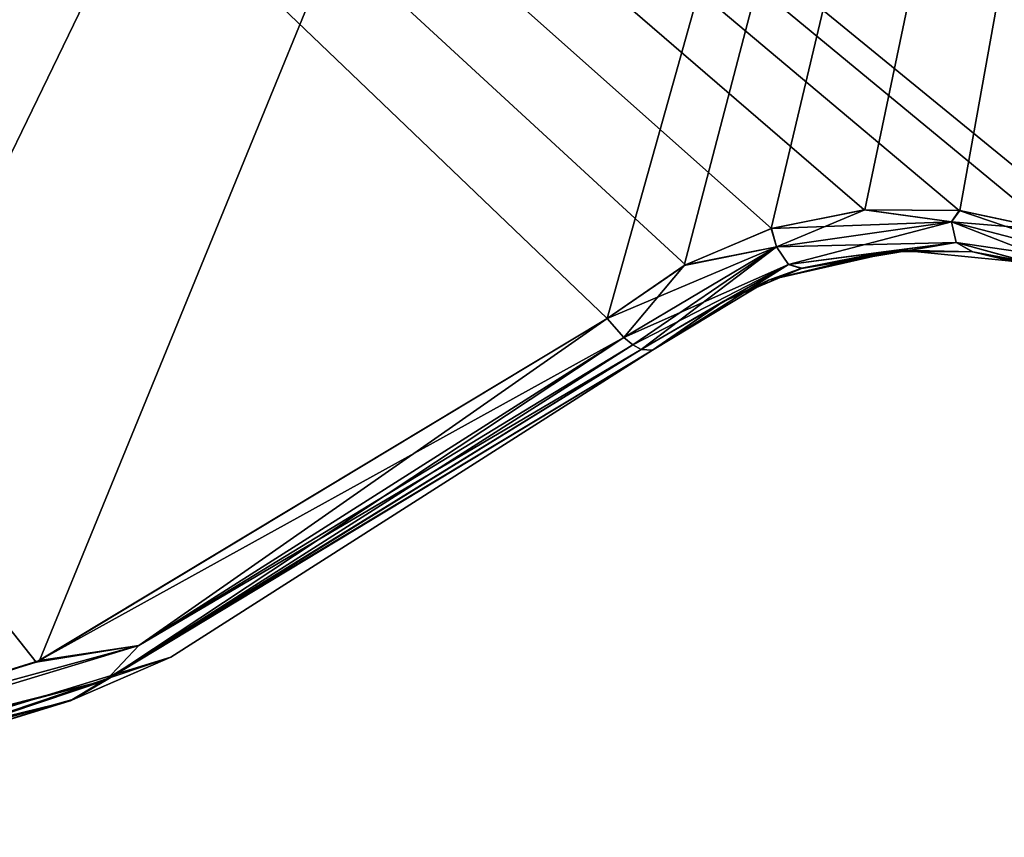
# Model space of a CAD drawing. Header units: millimetres. Extents: x -125 to 125, y -46 to 12.
# Tile 51 of 256: x -54.19 to -51.87, y -43.02 to -41.1. Entities that reach past the tile are written whole.
import ezdxf

# ---------------------------------------------------------------- set-up
doc = ezdxf.new("R2010")
doc.units = ezdxf.units.MM
doc.header["$LTSCALE"] = 26.699852
for name, color, linetype in [('141', 7, 'CONTINUOUS'), ('159', 7, 'CONTINUOUS'), ('182', 7, 'CONTINUOUS'), ('183', 7, 'CONTINUOUS'), ('268', 7, 'CONTINUOUS'), ('269', 7, 'CONTINUOUS'), ('302', 7, 'CONTINUOUS'), ('303', 7, 'CONTINUOUS')]:
    doc.layers.add(name, color=color, linetype=linetype)

msp = doc.modelspace()

# ---------------------------------------------------------------- linework, layer by layer
at = {"layer": '141', "linetype": 'CONTINUOUS'}
for points in [[(-52.6973, -41.8768, 102.9927), (-52.6973, -41.8768, 112.2307), (-54.0689, -42.7025, 111.5732), (-52.6973, -41.8768, 102.9927)], [(-53.8317, -42.6003, 102.9927), (-52.6973, -41.8768, 102.9927), (-54.0689, -42.7025, 111.5732), (-53.8317, -42.6003, 102.9927)], [(-52.6973, -41.8768, -112.2307), (-53.8317, -42.6003, -100.2851), (-54.0606, -42.6992, -111.5772), (-52.6973, -41.8768, -112.2307)], [(-52.6973, -41.8768, 67.1201), (-53.8317, -42.6003, 67.1201), (-52.6973, -41.8768, 65.1356), (-52.6973, -41.8768, 67.1201)], [(-52.6973, -41.8768, 65.1356), (-53.8317, -42.6003, 67.1201), (-52.6973, -41.8768, 55.1626), (-52.6973, -41.8768, 65.1356)], [(-52.6973, -41.8768, 55.1626), (-53.8317, -42.6003, 67.1201), (-53.8317, -42.6003, 55.1626), (-52.6973, -41.8768, 55.1626)], [(-52.6973, -41.8768, 55.1626), (-53.8317, -42.6003, 55.1626), (-52.6973, -41.8768, 53.1781), (-52.6973, -41.8768, 55.1626)], [(-52.6973, -41.8768, 79.0776), (-53.8317, -42.6003, 79.0776), (-52.6973, -41.8768, 77.0931), (-52.6973, -41.8768, 79.0776)], [(-52.6973, -41.8768, 77.0931), (-53.8317, -42.6003, 79.0776), (-52.6973, -41.8768, 67.1201), (-52.6973, -41.8768, 77.0931)], [(-52.6973, -41.8768, 67.1201), (-53.8317, -42.6003, 79.0776), (-53.8317, -42.6003, 67.1201), (-52.6973, -41.8768, 67.1201)], [(-52.6973, -41.8768, 31.2476), (-53.8317, -42.6003, 31.2476), (-52.6973, -41.8768, 29.263), (-52.6973, -41.8768, 31.2476)], [(-52.6973, -41.8768, 29.263), (-53.8317, -42.6003, 31.2476), (-52.6973, -41.8768, 19.2901), (-52.6973, -41.8768, 29.263)], [(-52.6973, -41.8768, 19.2901), (-53.8317, -42.6003, 31.2476), (-53.8317, -42.6003, 19.2901), (-52.6973, -41.8768, 19.2901)], [(-52.6973, -41.8768, 53.1781), (-53.8317, -42.6003, 55.1626), (-52.6973, -41.8768, 43.2051), (-52.6973, -41.8768, 53.1781)], [(-52.6973, -41.8768, 43.2051), (-53.8317, -42.6003, 55.1626), (-53.8317, -42.6003, 43.2051), (-52.6973, -41.8768, 43.2051)], [(-52.6973, -41.8768, 43.2051), (-53.8317, -42.6003, 43.2051), (-52.6973, -41.8768, 41.2205), (-52.6973, -41.8768, 43.2051)], [(-52.6973, -41.8768, 41.2205), (-53.8317, -42.6003, 43.2051), (-52.6973, -41.8768, 31.2476), (-52.6973, -41.8768, 41.2205)], [(-52.6973, -41.8768, 31.2476), (-53.8317, -42.6003, 43.2051), (-53.8317, -42.6003, 31.2476), (-52.6973, -41.8768, 31.2476)], [(-52.6973, -41.8768, -100.2851), (-53.8317, -42.6003, -88.3276), (-53.8317, -42.6003, -100.2851), (-52.6973, -41.8768, -100.2851)], [(-52.6973, -41.8768, -90.3121), (-53.8317, -42.6003, -88.3276), (-52.6973, -41.8768, -100.2851), (-52.6973, -41.8768, -90.3121)], [(-52.6973, -41.8768, -88.3276), (-53.8317, -42.6003, -88.3276), (-52.6973, -41.8768, -90.3121), (-52.6973, -41.8768, -88.3276)], [(-52.6973, -41.8768, 102.9927), (-53.8317, -42.6003, 102.9927), (-52.6973, -41.8768, 101.0081), (-52.6973, -41.8768, 102.9927)], [(-52.6973, -41.8768, -102.2696), (-53.8317, -42.6003, -100.2851), (-52.6973, -41.8768, -112.2307), (-52.6973, -41.8768, -102.2696)], [(-52.6973, -41.8768, -100.2851), (-53.8317, -42.6003, -100.2851), (-52.6973, -41.8768, -102.2696), (-52.6973, -41.8768, -100.2851)], [(-52.6973, -41.8768, 91.0352), (-53.8317, -42.6003, 91.0352), (-52.6973, -41.8768, 89.0506), (-52.6973, -41.8768, 91.0352)], [(-52.6973, -41.8768, 89.0506), (-53.8317, -42.6003, 91.0352), (-52.6973, -41.8768, 79.0776), (-52.6973, -41.8768, 89.0506)], [(-52.6973, -41.8768, 79.0776), (-53.8317, -42.6003, 91.0352), (-53.8317, -42.6003, 79.0776), (-52.6973, -41.8768, 79.0776)], [(-52.6973, -41.8768, 101.0081), (-53.8317, -42.6003, 102.9927), (-52.6973, -41.8768, 91.0352), (-52.6973, -41.8768, 101.0081)], [(-52.6973, -41.8768, 91.0352), (-53.8317, -42.6003, 102.9927), (-53.8317, -42.6003, 91.0352), (-52.6973, -41.8768, 91.0352)], [(-52.6973, -41.8768, -52.455), (-53.8317, -42.6003, -52.455), (-52.6973, -41.8768, -54.4396), (-52.6973, -41.8768, -52.455)], [(-52.6973, -41.8768, -54.4396), (-53.8317, -42.6003, -52.455), (-52.6973, -41.8768, -64.4126), (-52.6973, -41.8768, -54.4396)], [(-52.6973, -41.8768, -64.4126), (-53.8317, -42.6003, -52.455), (-53.8317, -42.6003, -64.4126), (-52.6973, -41.8768, -64.4126)], [(-52.6973, -41.8768, -40.4975), (-53.8317, -42.6003, -40.4975), (-52.6973, -41.8768, -42.4821), (-52.6973, -41.8768, -40.4975)], [(-52.6973, -41.8768, -42.4821), (-53.8317, -42.6003, -40.4975), (-52.6973, -41.8768, -52.455), (-52.6973, -41.8768, -42.4821)], [(-52.6973, -41.8768, -52.455), (-53.8317, -42.6003, -40.4975), (-53.8317, -42.6003, -52.455), (-52.6973, -41.8768, -52.455)], [(-52.6973, -41.8768, -76.3701), (-53.8317, -42.6003, -76.3701), (-52.6973, -41.8768, -78.3546), (-52.6973, -41.8768, -76.3701)], [(-52.6973, -41.8768, -78.3546), (-53.8317, -42.6003, -76.3701), (-52.6973, -41.8768, -88.3276), (-52.6973, -41.8768, -78.3546)], [(-52.6973, -41.8768, -88.3276), (-53.8317, -42.6003, -76.3701), (-53.8317, -42.6003, -88.3276), (-52.6973, -41.8768, -88.3276)], [(-52.6973, -41.8768, -64.4126), (-53.8317, -42.6003, -64.4126), (-52.6973, -41.8768, -66.3971), (-52.6973, -41.8768, -64.4126)], [(-52.6973, -41.8768, -66.3971), (-53.8317, -42.6003, -64.4126), (-52.6973, -41.8768, -76.3701), (-52.6973, -41.8768, -66.3971)], [(-52.6973, -41.8768, -76.3701), (-53.8317, -42.6003, -64.4126), (-53.8317, -42.6003, -76.3701), (-52.6973, -41.8768, -76.3701)], [(-52.6973, -41.8768, -40.4975), (-53.8317, -42.6003, -28.54), (-53.8317, -42.6003, -40.4975), (-52.6973, -41.8768, -40.4975)], [(-52.6973, -41.8768, 7.3325), (-53.8317, -42.6003, 7.3325), (-52.6973, -41.8768, 5.348), (-52.6973, -41.8768, 7.3325)], [(-52.6973, -41.8768, 5.348), (-53.8317, -42.6003, 7.3325), (-52.6973, -41.8768, -4.625), (-52.6973, -41.8768, 5.348)], [(-52.6973, -41.8768, -4.625), (-53.8317, -42.6003, 7.3325), (-53.8317, -42.6003, -4.625), (-52.6973, -41.8768, -4.625)], [(-52.6973, -41.8768, 19.2901), (-53.8317, -42.6003, 19.2901), (-52.6973, -41.8768, 17.3055), (-52.6973, -41.8768, 19.2901)], [(-52.6973, -41.8768, 17.3055), (-53.8317, -42.6003, 19.2901), (-52.6973, -41.8768, 7.3325), (-52.6973, -41.8768, 17.3055)], [(-52.6973, -41.8768, 7.3325), (-53.8317, -42.6003, 19.2901), (-53.8317, -42.6003, 7.3325), (-52.6973, -41.8768, 7.3325)], [(-52.6973, -41.8768, -18.567), (-53.8317, -42.6003, -16.5825), (-52.6973, -41.8768, -28.54), (-52.6973, -41.8768, -18.567)], [(-52.6973, -41.8768, -28.54), (-53.8317, -42.6003, -16.5825), (-53.8317, -42.6003, -28.54), (-52.6973, -41.8768, -28.54)], [(-52.6973, -41.8768, -28.54), (-53.8317, -42.6003, -28.54), (-52.6973, -41.8768, -30.5246), (-52.6973, -41.8768, -28.54)], [(-52.6973, -41.8768, -30.5246), (-53.8317, -42.6003, -28.54), (-52.6973, -41.8768, -40.4975), (-52.6973, -41.8768, -30.5246)], [(-52.6973, -41.8768, -16.5825), (-53.8317, -42.6003, -16.5825), (-52.6973, -41.8768, -18.567), (-52.6973, -41.8768, -16.5825)], [(-52.6973, -41.8768, -4.625), (-53.8317, -42.6003, -4.625), (-52.6973, -41.8768, -6.6095), (-52.6973, -41.8768, -4.625)], [(-52.6973, -41.8768, -6.6095), (-53.8317, -42.6003, -4.625), (-52.6973, -41.8768, -16.5825), (-52.6973, -41.8768, -6.6095)], [(-52.6973, -41.8768, -16.5825), (-53.8317, -42.6003, -4.625), (-53.8317, -42.6003, -16.5825), (-52.6973, -41.8768, -16.5825)], [(-53.8317, -42.6003, 67.1201), (-55.1179, -42.9951, 67.1201), (-53.8317, -42.6003, 55.1626), (-53.8317, -42.6003, 67.1201)], [(-53.8317, -42.6003, 55.1626), (-55.1179, -42.9951, 67.1201), (-55.1179, -42.9951, 55.1626), (-53.8317, -42.6003, 55.1626)], [(-53.8317, -42.6003, 55.1626), (-55.1179, -42.9951, 55.1626), (-53.8317, -42.6003, 43.2051), (-53.8317, -42.6003, 55.1626)], [(-53.8317, -42.6003, 79.0776), (-55.1179, -42.9951, 79.0776), (-53.8317, -42.6003, 67.1201), (-53.8317, -42.6003, 79.0776)], [(-53.8317, -42.6003, 67.1201), (-55.1179, -42.9951, 79.0776), (-55.1179, -42.9951, 67.1201), (-53.8317, -42.6003, 67.1201)], [(-53.8317, -42.6003, 31.2476), (-55.1179, -42.9951, 43.2051), (-55.1179, -42.9951, 31.2476), (-53.8317, -42.6003, 31.2476)], [(-53.8317, -42.6003, 31.2476), (-55.1179, -42.9951, 31.2476), (-53.8317, -42.6003, 19.2901), (-53.8317, -42.6003, 31.2476)], [(-53.8317, -42.6003, 19.2901), (-55.1179, -42.9951, 31.2476), (-55.1179, -42.9951, 19.2901), (-53.8317, -42.6003, 19.2901)], [(-53.8317, -42.6003, 43.2051), (-55.1179, -42.9951, 55.1626), (-55.1179, -42.9951, 43.2051), (-53.8317, -42.6003, 43.2051)], [(-53.8317, -42.6003, 43.2051), (-55.1179, -42.9951, 43.2051), (-53.8317, -42.6003, 31.2476), (-53.8317, -42.6003, 43.2051)], [(-53.8317, -42.6003, -100.2851), (-55.1179, -42.9951, -88.3276), (-55.1179, -42.9951, -100.2851), (-53.8317, -42.6003, -100.2851)], [(-53.8317, -42.6003, -88.3276), (-55.1179, -42.9951, -88.3276), (-53.8317, -42.6003, -100.2851), (-53.8317, -42.6003, -88.3276)], [(-55.1179, -42.9951, 102.9927), (-53.8317, -42.6003, 102.9927), (-54.8524, -42.944, 111.1929), (-55.1179, -42.9951, 102.9927)], [(-53.8317, -42.6003, 102.9927), (-55.1179, -42.9951, 102.9927), (-53.8317, -42.6003, 91.0352), (-53.8317, -42.6003, 102.9927)], [(-53.8317, -42.6003, -100.2851), (-55.1179, -42.9951, -100.2851), (-54.0606, -42.6992, -111.5772), (-53.8317, -42.6003, -100.2851)], [(-53.8317, -42.6003, 91.0352), (-55.1179, -42.9951, 91.0352), (-53.8317, -42.6003, 79.0776), (-53.8317, -42.6003, 91.0352)], [(-53.8317, -42.6003, 79.0776), (-55.1179, -42.9951, 91.0352), (-55.1179, -42.9951, 79.0776), (-53.8317, -42.6003, 79.0776)], [(-53.8317, -42.6003, 91.0352), (-55.1179, -42.9951, 102.9927), (-55.1179, -42.9951, 91.0352), (-53.8317, -42.6003, 91.0352)], [(-53.8317, -42.6003, -52.455), (-55.1179, -42.9951, -52.455), (-53.8317, -42.6003, -64.4126), (-53.8317, -42.6003, -52.455)], [(-53.8317, -42.6003, -64.4126), (-55.1179, -42.9951, -52.455), (-55.1179, -42.9951, -64.4126), (-53.8317, -42.6003, -64.4126)], [(-53.8317, -42.6003, -40.4975), (-55.1179, -42.9951, -28.54), (-55.1179, -42.9951, -40.4975), (-53.8317, -42.6003, -40.4975)], [(-53.8317, -42.6003, -40.4975), (-55.1179, -42.9951, -40.4975), (-53.8317, -42.6003, -52.455), (-53.8317, -42.6003, -40.4975)], [(-53.8317, -42.6003, -52.455), (-55.1179, -42.9951, -40.4975), (-55.1179, -42.9951, -52.455), (-53.8317, -42.6003, -52.455)], [(-53.8317, -42.6003, -76.3701), (-55.1179, -42.9951, -76.3701), (-53.8317, -42.6003, -88.3276), (-53.8317, -42.6003, -76.3701)], [(-53.8317, -42.6003, -88.3276), (-55.1179, -42.9951, -76.3701), (-55.1179, -42.9951, -88.3276), (-53.8317, -42.6003, -88.3276)], [(-53.8317, -42.6003, -64.4126), (-55.1179, -42.9951, -64.4126), (-53.8317, -42.6003, -76.3701), (-53.8317, -42.6003, -64.4126)], [(-53.8317, -42.6003, -76.3701), (-55.1179, -42.9951, -64.4126), (-55.1179, -42.9951, -76.3701), (-53.8317, -42.6003, -76.3701)], [(-53.8317, -42.6003, 7.3325), (-55.1179, -42.9951, 7.3325), (-53.8317, -42.6003, -4.625), (-53.8317, -42.6003, 7.3325)], [(-53.8317, -42.6003, -4.625), (-55.1179, -42.9951, 7.3325), (-55.1179, -42.9951, -4.625), (-53.8317, -42.6003, -4.625)], [(-53.8317, -42.6003, 19.2901), (-55.1179, -42.9951, 19.2901), (-53.8317, -42.6003, 7.3325), (-53.8317, -42.6003, 19.2901)], [(-53.8317, -42.6003, 7.3325), (-55.1179, -42.9951, 19.2901), (-55.1179, -42.9951, 7.3325), (-53.8317, -42.6003, 7.3325)], [(-53.8317, -42.6003, -16.5825), (-55.1179, -42.9951, -16.5825), (-53.8317, -42.6003, -28.54), (-53.8317, -42.6003, -16.5825)], [(-53.8317, -42.6003, -28.54), (-55.1179, -42.9951, -16.5825), (-55.1179, -42.9951, -28.54), (-53.8317, -42.6003, -28.54)], [(-53.8317, -42.6003, -28.54), (-55.1179, -42.9951, -28.54), (-53.8317, -42.6003, -40.4975), (-53.8317, -42.6003, -28.54)], [(-53.8317, -42.6003, -4.625), (-55.1179, -42.9951, -4.625), (-53.8317, -42.6003, -16.5825), (-53.8317, -42.6003, -4.625)], [(-53.8317, -42.6003, -16.5825), (-55.1179, -42.9951, -4.625), (-55.1179, -42.9951, -16.5825), (-53.8317, -42.6003, -16.5825)], [(-54.8524, -42.944, 111.1929), (-53.8317, -42.6003, 102.9927), (-54.0689, -42.7025, 111.5732), (-54.8524, -42.944, 111.1929)], [(-54.0606, -42.6992, -111.5772), (-55.1179, -42.9951, -100.2851), (-54.8363, -42.9405, -111.2008), (-54.0606, -42.6992, -111.5772)]]:
    msp.add_3dface(points, dxfattribs=at)
at = {"layer": '159', "linetype": 'CONTINUOUS'}
for points in [[(-52.1124, -41.6419, 17.3055), (-52.4238, -41.7121, 29.263), (-52.4238, -41.7121, 17.3055), (-52.1124, -41.6419, 17.3055)], [(-52.1124, -41.6419, 17.3055), (-52.4238, -41.7121, 17.3055), (-52.1124, -41.6419, 5.348), (-52.1124, -41.6419, 17.3055)], [(-52.1124, -41.6419, 5.348), (-52.4238, -41.7121, 17.3055), (-52.4238, -41.7121, 5.348), (-52.1124, -41.6419, 5.348)], [(-52.1124, -41.6419, 5.348), (-52.4238, -41.7121, 5.348), (-52.1124, -41.6419, -6.6095), (-52.1124, -41.6419, 5.348)], [(-52.1124, -41.6419, 41.2205), (-52.4238, -41.7121, 53.1781), (-52.4238, -41.7121, 41.2205), (-52.1124, -41.6419, 41.2205)], [(-52.1124, -41.6419, 53.1781), (-52.4238, -41.7121, 53.1781), (-52.1124, -41.6419, 41.2205), (-52.1124, -41.6419, 53.1781)], [(-52.1124, -41.6419, 53.1781), (-52.4238, -41.7121, 65.1356), (-52.4238, -41.7121, 53.1781), (-52.1124, -41.6419, 53.1781)], [(-52.1124, -41.6419, 65.1356), (-52.4238, -41.7121, 65.1356), (-52.1124, -41.6419, 53.1781), (-52.1124, -41.6419, 65.1356)], [(-52.1124, -41.6419, 29.263), (-52.4238, -41.7121, 29.263), (-52.1124, -41.6419, 17.3055), (-52.1124, -41.6419, 29.263)], [(-52.1124, -41.6419, 29.263), (-52.4238, -41.7121, 41.2205), (-52.4238, -41.7121, 29.263), (-52.1124, -41.6419, 29.263)], [(-52.1124, -41.6419, 41.2205), (-52.4238, -41.7121, 41.2205), (-52.1124, -41.6419, 29.263), (-52.1124, -41.6419, 41.2205)], [(-52.1124, -41.6419, -90.3121), (-52.4238, -41.7121, -78.3546), (-52.4238, -41.7121, -90.3121), (-52.1124, -41.6419, -90.3121)], [(-52.1124, -41.6419, -78.3546), (-52.4238, -41.7121, -78.3546), (-52.1124, -41.6419, -90.3121), (-52.1124, -41.6419, -78.3546)], [(-52.1124, -41.6419, -78.3546), (-52.4238, -41.7121, -66.3971), (-52.4238, -41.7121, -78.3546), (-52.1124, -41.6419, -78.3546)], [(-52.1124, -41.6419, -66.3971), (-52.4238, -41.7121, -66.3971), (-52.1124, -41.6419, -78.3546), (-52.1124, -41.6419, -66.3971)], [(-52.1124, -41.6419, -66.3971), (-52.4238, -41.7121, -54.4396), (-52.4238, -41.7121, -66.3971), (-52.1124, -41.6419, -66.3971)], [(-52.1124, -41.6419, -102.2696), (-52.4238, -41.7121, -102.2696), (-52.146, -41.6445, -112.5187), (-52.1124, -41.6419, -102.2696)], [(-52.1124, -41.6419, -102.2696), (-52.4238, -41.7121, -90.3121), (-52.4238, -41.7121, -102.2696), (-52.1124, -41.6419, -102.2696)], [(-52.1124, -41.6419, -90.3121), (-52.4238, -41.7121, -90.3121), (-52.1124, -41.6419, -102.2696), (-52.1124, -41.6419, -90.3121)], [(-52.1124, -41.6419, -54.4396), (-52.4238, -41.7121, -54.4396), (-52.1124, -41.6419, -66.3971), (-52.1124, -41.6419, -54.4396)], [(-52.1124, -41.6419, -30.5246), (-52.4238, -41.7121, -18.567), (-52.4238, -41.7121, -30.5246), (-52.1124, -41.6419, -30.5246)], [(-52.1124, -41.6419, -18.567), (-52.4238, -41.7121, -18.567), (-52.1124, -41.6419, -30.5246), (-52.1124, -41.6419, -18.567)], [(-52.1124, -41.6419, -18.567), (-52.4238, -41.7121, -6.6095), (-52.4238, -41.7121, -18.567), (-52.1124, -41.6419, -18.567)], [(-52.1124, -41.6419, -6.6095), (-52.4238, -41.7121, -6.6095), (-52.1124, -41.6419, -18.567), (-52.1124, -41.6419, -6.6095)], [(-52.1124, -41.6419, -6.6095), (-52.4238, -41.7121, 5.348), (-52.4238, -41.7121, -6.6095), (-52.1124, -41.6419, -6.6095)], [(-52.1124, -41.6419, -54.4396), (-52.4238, -41.7121, -42.4821), (-52.4238, -41.7121, -54.4396), (-52.1124, -41.6419, -54.4396)], [(-52.1124, -41.6419, -42.4821), (-52.4238, -41.7121, -42.4821), (-52.1124, -41.6419, -54.4396), (-52.1124, -41.6419, -42.4821)], [(-52.1124, -41.6419, -42.4821), (-52.4238, -41.7121, -30.5246), (-52.4238, -41.7121, -42.4821), (-52.1124, -41.6419, -42.4821)], [(-52.1124, -41.6419, -30.5246), (-52.4238, -41.7121, -30.5246), (-52.1124, -41.6419, -42.4821), (-52.1124, -41.6419, -30.5246)], [(-52.1124, -41.6419, 101.0081), (-52.4238, -41.7121, 101.0081), (-52.1124, -41.6419, 89.0506), (-52.1124, -41.6419, 101.0081)], [(-52.4238, -41.7121, 101.0081), (-52.1124, -41.6419, 101.0081), (-52.3455, -41.6843, 112.4159), (-52.4238, -41.7121, 101.0081)], [(-52.1124, -41.6419, 89.0506), (-52.4238, -41.7121, 101.0081), (-52.4238, -41.7121, 89.0506), (-52.1124, -41.6419, 89.0506)], [(-52.1124, -41.6419, 65.1356), (-52.4238, -41.7121, 77.0931), (-52.4238, -41.7121, 65.1356), (-52.1124, -41.6419, 65.1356)], [(-52.1124, -41.6419, 77.0931), (-52.4238, -41.7121, 77.0931), (-52.1124, -41.6419, 65.1356), (-52.1124, -41.6419, 77.0931)], [(-52.1124, -41.6419, 77.0931), (-52.4238, -41.7121, 89.0506), (-52.4238, -41.7121, 77.0931), (-52.1124, -41.6419, 77.0931)], [(-52.1124, -41.6419, 89.0506), (-52.4238, -41.7121, 89.0506), (-52.1124, -41.6419, 77.0931), (-52.1124, -41.6419, 89.0506)], [(-52.146, -41.6445, -112.5187), (-52.4238, -41.7121, -102.2696), (-52.346, -41.6845, -112.4156), (-52.146, -41.6445, -112.5187)], [(-52.3455, -41.6843, 112.4159), (-52.1124, -41.6419, 101.0081), (-52.1469, -41.6446, 112.5182), (-52.3455, -41.6843, 112.4159)], [(-52.1469, -41.6446, 112.5182), (-52.1124, -41.6419, 101.0081), (-51.9435, -41.6458, 112.6216), (-52.1469, -41.6446, 112.5182)], [(-51.9424, -41.6459, -112.6222), (-52.1124, -41.6419, -102.2696), (-52.146, -41.6445, -112.5187), (-51.9424, -41.6459, -112.6222)], [(-51.7948, -41.6734, 17.3055), (-52.1124, -41.6419, 17.3055), (-51.7948, -41.6734, 5.348), (-51.7948, -41.6734, 17.3055)], [(-51.7948, -41.6734, 5.348), (-52.1124, -41.6419, 17.3055), (-52.1124, -41.6419, 5.348), (-51.7948, -41.6734, 5.348)], [(-51.7948, -41.6734, 5.348), (-52.1124, -41.6419, 5.348), (-51.7948, -41.6734, -6.6095), (-51.7948, -41.6734, 5.348)], [(-51.7948, -41.6734, -6.6095), (-52.1124, -41.6419, 5.348), (-52.1124, -41.6419, -6.6095), (-51.7948, -41.6734, -6.6095)], [(-51.7948, -41.6734, 41.2205), (-52.1124, -41.6419, 53.1781), (-52.1124, -41.6419, 41.2205), (-51.7948, -41.6734, 41.2205)], [(-51.7948, -41.6734, 53.1781), (-52.1124, -41.6419, 53.1781), (-51.7948, -41.6734, 41.2205), (-51.7948, -41.6734, 53.1781)], [(-51.7948, -41.6734, 53.1781), (-52.1124, -41.6419, 65.1356), (-52.1124, -41.6419, 53.1781), (-51.7948, -41.6734, 53.1781)], [(-51.7948, -41.6734, 65.1356), (-52.1124, -41.6419, 65.1356), (-51.7948, -41.6734, 53.1781), (-51.7948, -41.6734, 65.1356)], [(-51.7948, -41.6734, 41.2205), (-52.1124, -41.6419, 41.2205), (-51.7948, -41.6734, 29.263), (-51.7948, -41.6734, 41.2205)], [(-51.7948, -41.6734, 17.3055), (-52.1124, -41.6419, 29.263), (-52.1124, -41.6419, 17.3055), (-51.7948, -41.6734, 17.3055)], [(-51.7948, -41.6734, 29.263), (-52.1124, -41.6419, 29.263), (-51.7948, -41.6734, 17.3055), (-51.7948, -41.6734, 29.263)], [(-51.7948, -41.6734, 29.263), (-52.1124, -41.6419, 41.2205), (-52.1124, -41.6419, 29.263), (-51.7948, -41.6734, 29.263)], [(-51.7948, -41.6734, -90.3121), (-52.1124, -41.6419, -78.3546), (-52.1124, -41.6419, -90.3121), (-51.7948, -41.6734, -90.3121)], [(-51.7948, -41.6734, -78.3546), (-52.1124, -41.6419, -78.3546), (-51.7948, -41.6734, -90.3121), (-51.7948, -41.6734, -78.3546)], [(-51.7948, -41.6734, -78.3546), (-52.1124, -41.6419, -66.3971), (-52.1124, -41.6419, -78.3546), (-51.7948, -41.6734, -78.3546)], [(-51.7948, -41.6734, -66.3971), (-52.1124, -41.6419, -66.3971), (-51.7948, -41.6734, -78.3546), (-51.7948, -41.6734, -66.3971)], [(-51.7948, -41.6734, -66.3971), (-52.1124, -41.6419, -54.4396), (-52.1124, -41.6419, -66.3971), (-51.7948, -41.6734, -66.3971)], [(-51.7948, -41.6734, -102.2696), (-52.1124, -41.6419, -102.2696), (-51.9424, -41.6459, -112.6222), (-51.7948, -41.6734, -102.2696)], [(-51.7948, -41.6734, -102.2696), (-52.1124, -41.6419, -90.3121), (-52.1124, -41.6419, -102.2696), (-51.7948, -41.6734, -102.2696)], [(-51.7948, -41.6734, -90.3121), (-52.1124, -41.6419, -90.3121), (-51.7948, -41.6734, -102.2696), (-51.7948, -41.6734, -90.3121)], [(-51.7948, -41.6734, -30.5246), (-52.1124, -41.6419, -18.567), (-52.1124, -41.6419, -30.5246), (-51.7948, -41.6734, -30.5246)], [(-51.7948, -41.6734, -18.567), (-52.1124, -41.6419, -18.567), (-51.7948, -41.6734, -30.5246), (-51.7948, -41.6734, -18.567)], [(-51.7948, -41.6734, -18.567), (-52.1124, -41.6419, -6.6095), (-52.1124, -41.6419, -18.567), (-51.7948, -41.6734, -18.567)], [(-51.7948, -41.6734, -6.6095), (-52.1124, -41.6419, -6.6095), (-51.7948, -41.6734, -18.567), (-51.7948, -41.6734, -6.6095)], [(-51.7948, -41.6734, -54.4396), (-52.1124, -41.6419, -54.4396), (-51.7948, -41.6734, -66.3971), (-51.7948, -41.6734, -54.4396)], [(-51.7948, -41.6734, -54.4396), (-52.1124, -41.6419, -42.4821), (-52.1124, -41.6419, -54.4396), (-51.7948, -41.6734, -54.4396)], [(-51.7948, -41.6734, -42.4821), (-52.1124, -41.6419, -42.4821), (-51.7948, -41.6734, -54.4396), (-51.7948, -41.6734, -42.4821)], [(-51.7948, -41.6734, -42.4821), (-52.1124, -41.6419, -30.5246), (-52.1124, -41.6419, -42.4821), (-51.7948, -41.6734, -42.4821)], [(-51.7948, -41.6734, -30.5246), (-52.1124, -41.6419, -30.5246), (-51.7948, -41.6734, -42.4821), (-51.7948, -41.6734, -30.5246)], [(-51.7948, -41.6734, 89.0506), (-52.1124, -41.6419, 101.0081), (-52.1124, -41.6419, 89.0506), (-51.7948, -41.6734, 89.0506)], [(-51.7948, -41.6734, 101.0081), (-52.1124, -41.6419, 101.0081), (-51.7948, -41.6734, 89.0506), (-51.7948, -41.6734, 101.0081)], [(-52.1124, -41.6419, 101.0081), (-51.7948, -41.6734, 101.0081), (-51.9435, -41.6458, 112.6216), (-52.1124, -41.6419, 101.0081)], [(-51.7948, -41.6734, 65.1356), (-52.1124, -41.6419, 77.0931), (-52.1124, -41.6419, 65.1356), (-51.7948, -41.6734, 65.1356)], [(-51.7948, -41.6734, 77.0931), (-52.1124, -41.6419, 77.0931), (-51.7948, -41.6734, 65.1356), (-51.7948, -41.6734, 77.0931)], [(-51.7948, -41.6734, 77.0931), (-52.1124, -41.6419, 89.0506), (-52.1124, -41.6419, 77.0931), (-51.7948, -41.6734, 77.0931)], [(-51.7948, -41.6734, 89.0506), (-52.1124, -41.6419, 89.0506), (-51.7948, -41.6734, 77.0931), (-51.7948, -41.6734, 89.0506)], [(-51.9435, -41.6458, 112.6216), (-51.7948, -41.6734, 101.0081), (-51.7454, -41.6878, 112.721), (-51.9435, -41.6458, 112.6216)], [(-51.7453, -41.6878, -112.721), (-51.7948, -41.6734, -102.2696), (-51.9424, -41.6459, -112.6222), (-51.7453, -41.6878, -112.721)], [(-52.346, -41.6845, -112.4156), (-52.4238, -41.7121, -102.2696), (-52.5324, -41.7634, -112.3182), (-52.346, -41.6845, -112.4156)], [(-52.5297, -41.762, 112.3196), (-52.4238, -41.7121, 101.0081), (-52.3455, -41.6843, 112.4159), (-52.5297, -41.762, 112.3196)], [(-52.6973, -41.8768, 31.2476), (-52.6973, -41.8768, 29.263), (-52.4238, -41.7121, 29.263), (-52.6973, -41.8768, 31.2476)], [(-52.4238, -41.7121, 41.2205), (-52.6973, -41.8768, 41.2205), (-52.4238, -41.7121, 29.263), (-52.4238, -41.7121, 41.2205)], [(-52.6973, -41.8768, 41.2205), (-52.6973, -41.8768, 31.2476), (-52.4238, -41.7121, 29.263), (-52.6973, -41.8768, 41.2205)], [(-52.6973, -41.8768, 91.0352), (-52.6973, -41.8768, 89.0506), (-52.4238, -41.7121, 89.0506), (-52.6973, -41.8768, 91.0352)], [(-52.4238, -41.7121, 101.0081), (-52.6973, -41.8768, 101.0081), (-52.4238, -41.7121, 89.0506), (-52.4238, -41.7121, 101.0081)], [(-52.6973, -41.8768, 101.0081), (-52.6973, -41.8768, 91.0352), (-52.4238, -41.7121, 89.0506), (-52.6973, -41.8768, 101.0081)], [(-52.6973, -41.8768, 102.9927), (-52.6973, -41.8768, 101.0081), (-52.4238, -41.7121, 101.0081), (-52.6973, -41.8768, 102.9927)], [(-52.6973, -41.8768, 112.2307), (-52.4238, -41.7121, 101.0081), (-52.5297, -41.762, 112.3196), (-52.6973, -41.8768, 112.2307)], [(-52.6973, -41.8768, 112.2307), (-52.6973, -41.8768, 102.9927), (-52.4238, -41.7121, 101.0081), (-52.6973, -41.8768, 112.2307)], [(-52.6973, -41.8768, 89.0506), (-52.6973, -41.8768, 79.0776), (-52.4238, -41.7121, 77.0931), (-52.6973, -41.8768, 89.0506)], [(-52.6973, -41.8768, 43.2051), (-52.6973, -41.8768, 41.2205), (-52.4238, -41.7121, 41.2205), (-52.6973, -41.8768, 43.2051)], [(-52.4238, -41.7121, 53.1781), (-52.6973, -41.8768, 53.1781), (-52.4238, -41.7121, 41.2205), (-52.4238, -41.7121, 53.1781)], [(-52.6973, -41.8768, 53.1781), (-52.6973, -41.8768, 43.2051), (-52.4238, -41.7121, 41.2205), (-52.6973, -41.8768, 53.1781)], [(-52.6973, -41.8768, 55.1626), (-52.6973, -41.8768, 53.1781), (-52.4238, -41.7121, 53.1781), (-52.6973, -41.8768, 55.1626)], [(-52.4238, -41.7121, 65.1356), (-52.6973, -41.8768, 65.1356), (-52.4238, -41.7121, 53.1781), (-52.4238, -41.7121, 65.1356)], [(-52.6973, -41.8768, 65.1356), (-52.6973, -41.8768, 55.1626), (-52.4238, -41.7121, 53.1781), (-52.6973, -41.8768, 65.1356)], [(-52.6973, -41.8768, 67.1201), (-52.6973, -41.8768, 65.1356), (-52.4238, -41.7121, 65.1356), (-52.6973, -41.8768, 67.1201)], [(-52.4238, -41.7121, 77.0931), (-52.6973, -41.8768, 77.0931), (-52.4238, -41.7121, 65.1356), (-52.4238, -41.7121, 77.0931)], [(-52.6973, -41.8768, 77.0931), (-52.6973, -41.8768, 67.1201), (-52.4238, -41.7121, 65.1356), (-52.6973, -41.8768, 77.0931)], [(-52.6973, -41.8768, 79.0776), (-52.6973, -41.8768, 77.0931), (-52.4238, -41.7121, 77.0931), (-52.6973, -41.8768, 79.0776)], [(-52.4238, -41.7121, 89.0506), (-52.6973, -41.8768, 89.0506), (-52.4238, -41.7121, 77.0931), (-52.4238, -41.7121, 89.0506)], [(-52.4238, -41.7121, 5.348), (-52.6973, -41.8768, 5.348), (-52.4238, -41.7121, -6.6095), (-52.4238, -41.7121, 5.348)], [(-52.6973, -41.8768, -78.3546), (-52.6973, -41.8768, -88.3276), (-52.4238, -41.7121, -90.3121), (-52.6973, -41.8768, -78.3546)], [(-52.4238, -41.7121, -78.3546), (-52.6973, -41.8768, -78.3546), (-52.4238, -41.7121, -90.3121), (-52.4238, -41.7121, -78.3546)], [(-52.6973, -41.8768, -88.3276), (-52.6973, -41.8768, -90.3121), (-52.4238, -41.7121, -90.3121), (-52.6973, -41.8768, -88.3276)], [(-52.6973, -41.8768, -28.54), (-52.6973, -41.8768, -30.5246), (-52.4238, -41.7121, -30.5246), (-52.6973, -41.8768, -28.54)], [(-52.4238, -41.7121, -18.567), (-52.6973, -41.8768, -18.567), (-52.4238, -41.7121, -30.5246), (-52.4238, -41.7121, -18.567)], [(-52.6973, -41.8768, -18.567), (-52.6973, -41.8768, -28.54), (-52.4238, -41.7121, -30.5246), (-52.6973, -41.8768, -18.567)], [(-52.6973, -41.8768, -90.3121), (-52.6973, -41.8768, -100.2851), (-52.4238, -41.7121, -102.2696), (-52.6973, -41.8768, -90.3121)], [(-52.4238, -41.7121, -90.3121), (-52.6973, -41.8768, -90.3121), (-52.4238, -41.7121, -102.2696), (-52.4238, -41.7121, -90.3121)], [(-52.6973, -41.8768, -100.2851), (-52.6973, -41.8768, -102.2696), (-52.4238, -41.7121, -102.2696), (-52.6973, -41.8768, -100.2851)], [(-52.6973, -41.8768, -4.625), (-52.6973, -41.8768, -6.6095), (-52.4238, -41.7121, -6.6095), (-52.6973, -41.8768, -4.625)], [(-52.6973, -41.8768, -16.5825), (-52.6973, -41.8768, -18.567), (-52.4238, -41.7121, -18.567), (-52.6973, -41.8768, -16.5825)], [(-52.4238, -41.7121, -102.2696), (-52.6973, -41.8768, -102.2696), (-52.5324, -41.7634, -112.3182), (-52.4238, -41.7121, -102.2696)], [(-52.4238, -41.7121, -6.6095), (-52.6973, -41.8768, -6.6095), (-52.4238, -41.7121, -18.567), (-52.4238, -41.7121, -6.6095)], [(-52.6973, -41.8768, -76.3701), (-52.6973, -41.8768, -78.3546), (-52.4238, -41.7121, -78.3546), (-52.6973, -41.8768, -76.3701)], [(-52.6973, -41.8768, 7.3325), (-52.6973, -41.8768, 5.348), (-52.4238, -41.7121, 5.348), (-52.6973, -41.8768, 7.3325)], [(-52.4238, -41.7121, 17.3055), (-52.6973, -41.8768, 17.3055), (-52.4238, -41.7121, 5.348), (-52.4238, -41.7121, 17.3055)], [(-52.6973, -41.8768, -42.4821), (-52.6973, -41.8768, -52.455), (-52.4238, -41.7121, -54.4396), (-52.6973, -41.8768, -42.4821)], [(-52.4238, -41.7121, -42.4821), (-52.6973, -41.8768, -42.4821), (-52.4238, -41.7121, -54.4396), (-52.4238, -41.7121, -42.4821)], [(-52.6973, -41.8768, -52.455), (-52.6973, -41.8768, -54.4396), (-52.4238, -41.7121, -54.4396), (-52.6973, -41.8768, -52.455)], [(-52.6973, -41.8768, -40.4975), (-52.6973, -41.8768, -42.4821), (-52.4238, -41.7121, -42.4821), (-52.6973, -41.8768, -40.4975)], [(-52.4238, -41.7121, -30.5246), (-52.6973, -41.8768, -30.5246), (-52.4238, -41.7121, -42.4821), (-52.4238, -41.7121, -30.5246)], [(-52.6973, -41.8768, 17.3055), (-52.6973, -41.8768, 7.3325), (-52.4238, -41.7121, 5.348), (-52.6973, -41.8768, 17.3055)], [(-52.6973, -41.8768, -30.5246), (-52.6973, -41.8768, -40.4975), (-52.4238, -41.7121, -42.4821), (-52.6973, -41.8768, -30.5246)], [(-52.6973, -41.8768, -54.4396), (-52.6973, -41.8768, -64.4126), (-52.4238, -41.7121, -66.3971), (-52.6973, -41.8768, -54.4396)], [(-52.4238, -41.7121, -54.4396), (-52.6973, -41.8768, -54.4396), (-52.4238, -41.7121, -66.3971), (-52.4238, -41.7121, -54.4396)], [(-52.6973, -41.8768, -64.4126), (-52.6973, -41.8768, -66.3971), (-52.4238, -41.7121, -66.3971), (-52.6973, -41.8768, -64.4126)], [(-52.6973, -41.8768, -66.3971), (-52.6973, -41.8768, -76.3701), (-52.4238, -41.7121, -78.3546), (-52.6973, -41.8768, -66.3971)], [(-52.4238, -41.7121, -66.3971), (-52.6973, -41.8768, -66.3971), (-52.4238, -41.7121, -78.3546), (-52.4238, -41.7121, -66.3971)], [(-52.6973, -41.8768, 5.348), (-52.6973, -41.8768, -4.625), (-52.4238, -41.7121, -6.6095), (-52.6973, -41.8768, 5.348)], [(-52.6973, -41.8768, 19.2901), (-52.6973, -41.8768, 17.3055), (-52.4238, -41.7121, 17.3055), (-52.6973, -41.8768, 19.2901)], [(-52.4238, -41.7121, 29.263), (-52.6973, -41.8768, 29.263), (-52.4238, -41.7121, 17.3055), (-52.4238, -41.7121, 29.263)], [(-52.6973, -41.8768, 29.263), (-52.6973, -41.8768, 19.2901), (-52.4238, -41.7121, 17.3055), (-52.6973, -41.8768, 29.263)], [(-52.6973, -41.8768, -6.6095), (-52.6973, -41.8768, -16.5825), (-52.4238, -41.7121, -18.567), (-52.6973, -41.8768, -6.6095)], [(-52.6973, -41.8768, -102.2696), (-52.6973, -41.8768, -112.2307), (-52.5324, -41.7634, -112.3182), (-52.6973, -41.8768, -102.2696)]]:
    msp.add_3dface(points, dxfattribs=at)
at = {"layer": '182', "color": 7, "linetype": 'CONTINUOUS'}
for points in [[(-59.8657, -41.0439, -108.737), (-50.6152, -33.9986, -113.4737), (-58.753, -42.0999, -109.3213), (-59.8657, -41.0439, -108.737)], [(-58.753, -42.0999, -109.3213), (-50.6152, -33.9986, -113.4737), (-58.0639, -42.4955, -109.681), (-58.753, -42.0999, -109.3213)], [(-58.0639, -42.4955, -109.681), (-50.6152, -33.9986, -113.4737), (-57.3089, -42.7778, -110.0718), (-58.0639, -42.4955, -109.681)], [(-57.3089, -42.7778, -110.0718), (-50.6152, -33.9986, -113.4737), (-56.5121, -42.9333, -110.48), (-57.3089, -42.7778, -110.0718)], [(-56.5121, -42.9333, -110.48), (-50.6152, -33.9986, -113.4737), (-55.7008, -42.9554, -110.8908), (-56.5121, -42.9333, -110.48)], [(-55.7008, -42.9554, -110.8908), (-50.6152, -33.9986, -113.4737), (-54.9024, -42.8446, -111.2904), (-55.7008, -42.9554, -110.8908)], [(-54.9024, -42.8446, -111.2904), (-50.6152, -33.9986, -113.4737), (-54.1416, -42.6082, -111.6671), (-54.9024, -42.8446, -111.2904)], [(-54.1416, -42.6082, -111.6671), (-50.6152, -33.9986, -113.4737), (-52.8044, -41.8023, -112.3212), (-54.1416, -42.6082, -111.6671)], [(-52.8044, -41.8023, -112.3212), (-50.6152, -33.9986, -113.4737), (-52.6229, -41.6775, -112.4087), (-52.8044, -41.8023, -112.3212)], [(-52.6229, -41.6775, -112.4087), (-50.6152, -33.9986, -113.4737), (-52.4177, -41.5907, -112.5062), (-52.6229, -41.6775, -112.4087)], [(-52.4177, -41.5907, -112.5062), (-50.6152, -33.9986, -113.4737), (-52.1975, -41.5467, -112.6094), (-52.4177, -41.5907, -112.5062)], [(-52.1975, -41.5467, -112.6094), (-50.6152, -33.9986, -113.4737), (-51.9734, -41.5482, -112.713), (-52.1975, -41.5467, -112.6094)], [(-51.9734, -41.5482, -112.713), (-50.6152, -33.9986, -113.4737), (-51.7564, -41.5944, -112.8119), (-51.9734, -41.5482, -112.713)]]:
    msp.add_3dface(points, dxfattribs=at)
at = {"layer": '183', "color": 7, "linetype": 'CONTINUOUS'}
for points in [[(-51.7565, -41.5943, 112.8118), (-51.5548, -41.6821, 112.9025), (-60.9633, -33.9986, 108.2666), (-51.7565, -41.5943, 112.8118)], [(-60.9633, -33.9986, 108.2666), (-51.5548, -41.6821, 112.9025), (-50.6183, -33.9986, 113.4723), (-60.9633, -33.9986, 108.2666)], [(-54.9182, -42.8481, 111.2826), (-54.1497, -42.6114, 111.6631), (-60.9633, -33.9986, 108.2666), (-54.9182, -42.8481, 111.2826)], [(-54.1497, -42.6114, 111.6631), (-52.8044, -41.8023, 112.3212), (-60.9633, -33.9986, 108.2666), (-54.1497, -42.6114, 111.6631)], [(-52.8044, -41.8023, 112.3212), (-52.62, -41.6759, 112.4101), (-60.9633, -33.9986, 108.2666), (-52.8044, -41.8023, 112.3212)], [(-52.62, -41.6759, 112.4101), (-52.4171, -41.5905, 112.5065), (-60.9633, -33.9986, 108.2666), (-52.62, -41.6759, 112.4101)], [(-52.4171, -41.5905, 112.5065), (-52.1985, -41.5468, 112.6089), (-60.9633, -33.9986, 108.2666), (-52.4171, -41.5905, 112.5065)], [(-52.1985, -41.5468, 112.6089), (-51.9746, -41.5481, 112.7124), (-60.9633, -33.9986, 108.2666), (-52.1985, -41.5468, 112.6089)], [(-51.9746, -41.5481, 112.7124), (-51.7565, -41.5943, 112.8118), (-60.9633, -33.9986, 108.2666), (-51.9746, -41.5481, 112.7124)]]:
    msp.add_3dface(points, dxfattribs=at)
at = {"layer": '268', "linetype": 'CONTINUOUS'}
for points in [[(-52.4177, -41.5907, -112.5062), (-52.1975, -41.5467, -112.6094), (-52.4055, -41.6339, -112.4998), (-52.4177, -41.5907, -112.5062)], [(-52.1975, -41.5467, -112.6094), (-51.9931, -41.5748, -112.6987), (-52.4055, -41.6339, -112.4998), (-52.1975, -41.5467, -112.6094)], [(-52.1975, -41.5467, -112.6094), (-51.9734, -41.5482, -112.713), (-51.9931, -41.5748, -112.6987), (-52.1975, -41.5467, -112.6094)], [(-51.9734, -41.5482, -112.713), (-51.7564, -41.5944, -112.8119), (-51.9931, -41.5748, -112.6987), (-51.9734, -41.5482, -112.713)], [(-51.9931, -41.5748, -112.6987), (-52.3769, -41.6751, -112.4664), (-52.4055, -41.6339, -112.4998), (-51.9931, -41.5748, -112.6987)], [(-51.9823, -41.6239, -112.6654), (-52.3769, -41.6751, -112.4664), (-51.9931, -41.5748, -112.6987), (-51.9823, -41.6239, -112.6654)], [(-51.7564, -41.5944, -112.8119), (-51.5808, -41.6826, -112.8896), (-51.9931, -41.5748, -112.6987), (-51.7564, -41.5944, -112.8119)], [(-51.5808, -41.6826, -112.8896), (-51.9823, -41.6239, -112.6654), (-51.9931, -41.5748, -112.6987), (-51.5808, -41.6826, -112.8896)], [(-52.6229, -41.6775, -112.4087), (-52.4177, -41.5907, -112.5062), (-52.4055, -41.6339, -112.4998), (-52.6229, -41.6775, -112.4087)], [(-52.7649, -41.8476, -112.3189), (-52.4055, -41.6339, -112.4998), (-52.7437, -41.8648, -112.3051), (-52.7649, -41.8476, -112.3189)], [(-52.6229, -41.6775, -112.4087), (-52.4055, -41.6339, -112.4998), (-52.7649, -41.8476, -112.3189), (-52.6229, -41.6775, -112.4087)], [(-52.4055, -41.6339, -112.4998), (-52.7242, -41.8759, -112.2845), (-52.7437, -41.8648, -112.3051), (-52.4055, -41.6339, -112.4998)], [(-52.3769, -41.6751, -112.4664), (-52.7242, -41.8759, -112.2845), (-52.4055, -41.6339, -112.4998), (-52.3769, -41.6751, -112.4664)], [(-51.9823, -41.6239, -112.6654), (-52.346, -41.6845, -112.4156), (-52.3769, -41.6751, -112.4664), (-51.9823, -41.6239, -112.6654)], [(-52.146, -41.6445, -112.5187), (-52.346, -41.6845, -112.4156), (-51.9823, -41.6239, -112.6654), (-52.146, -41.6445, -112.5187)], [(-51.9424, -41.6459, -112.6222), (-52.146, -41.6445, -112.5187), (-51.9823, -41.6239, -112.6654), (-51.9424, -41.6459, -112.6222)], [(-51.5915, -41.7312, -112.8555), (-51.9424, -41.6459, -112.6222), (-51.9823, -41.6239, -112.6654), (-51.5915, -41.7312, -112.8555)], [(-51.5915, -41.7312, -112.8555), (-51.9823, -41.6239, -112.6654), (-51.5808, -41.6826, -112.8896), (-51.5915, -41.7312, -112.8555)], [(-51.7453, -41.6878, -112.721), (-51.9424, -41.6459, -112.6222), (-51.5915, -41.7312, -112.8555), (-51.7453, -41.6878, -112.721)], [(-52.8044, -41.8023, -112.3212), (-52.6229, -41.6775, -112.4087), (-52.7649, -41.8476, -112.3189), (-52.8044, -41.8023, -112.3212)], [(-52.3769, -41.6751, -112.4664), (-52.6973, -41.8768, -112.2307), (-52.7242, -41.8759, -112.2845), (-52.3769, -41.6751, -112.4664)], [(-52.5324, -41.7634, -112.3182), (-52.6973, -41.8768, -112.2307), (-52.3769, -41.6751, -112.4664), (-52.5324, -41.7634, -112.3182)], [(-52.346, -41.6845, -112.4156), (-52.5324, -41.7634, -112.3182), (-52.3769, -41.6751, -112.4664), (-52.346, -41.6845, -112.4156)]]:
    msp.add_3dface(points, dxfattribs=at)
at = {"layer": '269', "linetype": 'CONTINUOUS'}
for points in [[(-54.1416, -42.6082, -111.6671), (-52.8044, -41.8023, -112.3212), (-53.9075, -42.5724, -111.7609), (-54.1416, -42.6082, -111.6671)], [(-52.8044, -41.8023, -112.3212), (-52.7649, -41.8476, -112.3189), (-53.9075, -42.5724, -111.7609), (-52.8044, -41.8023, -112.3212)], [(-52.7649, -41.8476, -112.3189), (-52.7437, -41.8648, -112.3051), (-53.9846, -42.6545, -111.6689), (-52.7649, -41.8476, -112.3189)], [(-52.7649, -41.8476, -112.3189), (-53.9846, -42.6545, -111.6689), (-53.9075, -42.5724, -111.7609), (-52.7649, -41.8476, -112.3189)], [(-52.7437, -41.8648, -112.3051), (-52.7242, -41.8759, -112.2845), (-53.9846, -42.6545, -111.6689), (-52.7437, -41.8648, -112.3051)], [(-52.7242, -41.8759, -112.2845), (-54.0606, -42.6992, -111.5772), (-53.9846, -42.6545, -111.6689), (-52.7242, -41.8759, -112.2845)], [(-52.6973, -41.8768, -112.2307), (-54.0606, -42.6992, -111.5772), (-52.7242, -41.8759, -112.2845), (-52.6973, -41.8768, -112.2307)], [(-54.1416, -42.6082, -111.6671), (-53.9075, -42.5724, -111.7609), (-55.1732, -42.9563, -111.134), (-54.1416, -42.6082, -111.6671)], [(-53.9075, -42.5724, -111.7609), (-53.9846, -42.6545, -111.6689), (-55.1732, -42.9563, -111.134), (-53.9075, -42.5724, -111.7609)], [(-54.9024, -42.8446, -111.2904), (-54.1416, -42.6082, -111.6671), (-55.1732, -42.9563, -111.134), (-54.9024, -42.8446, -111.2904)], [(-54.8363, -42.9405, -111.2008), (-55.3824, -43.0241, -110.9751), (-53.9846, -42.6545, -111.6689), (-54.8363, -42.9405, -111.2008)], [(-53.9846, -42.6545, -111.6689), (-55.3824, -43.0241, -110.9751), (-55.1732, -42.9563, -111.134), (-53.9846, -42.6545, -111.6689)], [(-54.0606, -42.6992, -111.5772), (-54.8363, -42.9405, -111.2008), (-53.9846, -42.6545, -111.6689), (-54.0606, -42.6992, -111.5772)]]:
    msp.add_3dface(points, dxfattribs=at)
at = {"layer": '302', "linetype": 'CONTINUOUS'}
for points in [[(-52.8044, -41.8023, 112.3212), (-54.1497, -42.6114, 111.6631), (-52.7649, -41.8476, 112.3189), (-52.8044, -41.8023, 112.3212)], [(-54.1497, -42.6114, 111.6631), (-53.9075, -42.5724, 111.7609), (-52.7649, -41.8476, 112.3189), (-54.1497, -42.6114, 111.6631)], [(-52.7649, -41.8476, 112.3189), (-53.9075, -42.5724, 111.7609), (-52.7437, -41.8648, 112.3051), (-52.7649, -41.8476, 112.3189)], [(-53.9075, -42.5724, 111.7609), (-52.7242, -41.8759, 112.2845), (-52.7437, -41.8648, 112.3051), (-53.9075, -42.5724, 111.7609)], [(-54.0689, -42.7025, 111.5732), (-52.6973, -41.8768, 112.2307), (-53.9846, -42.6544, 111.6689), (-54.0689, -42.7025, 111.5732)], [(-53.9846, -42.6544, 111.6689), (-52.6973, -41.8768, 112.2307), (-52.7242, -41.8759, 112.2845), (-53.9846, -42.6544, 111.6689)], [(-53.9846, -42.6544, 111.6689), (-52.7242, -41.8759, 112.2845), (-53.9075, -42.5724, 111.7609), (-53.9846, -42.6544, 111.6689)], [(-55.1732, -42.9563, 111.134), (-53.9846, -42.6544, 111.6689), (-53.9075, -42.5724, 111.7609), (-55.1732, -42.9563, 111.134)], [(-54.9182, -42.8481, 111.2826), (-55.1732, -42.9563, 111.134), (-53.9075, -42.5724, 111.7609), (-54.9182, -42.8481, 111.2826)], [(-54.1497, -42.6114, 111.6631), (-54.9182, -42.8481, 111.2826), (-53.9075, -42.5724, 111.7609), (-54.1497, -42.6114, 111.6631)], [(-55.3822, -43.0241, 110.9752), (-53.9846, -42.6544, 111.6689), (-55.1732, -42.9563, 111.134), (-55.3822, -43.0241, 110.9752)], [(-55.3822, -43.0241, 110.9752), (-54.0689, -42.7025, 111.5732), (-53.9846, -42.6544, 111.6689), (-55.3822, -43.0241, 110.9752)], [(-54.8524, -42.944, 111.1929), (-54.0689, -42.7025, 111.5732), (-55.3822, -43.0241, 110.9752), (-54.8524, -42.944, 111.1929)]]:
    msp.add_3dface(points, dxfattribs=at)
at = {"layer": '303', "linetype": 'CONTINUOUS'}
for points in [[(-52.1985, -41.5468, 112.6089), (-52.4171, -41.5905, 112.5065), (-51.9931, -41.5748, 112.6987), (-52.1985, -41.5468, 112.6089)], [(-51.9746, -41.5481, 112.7124), (-52.1985, -41.5468, 112.6089), (-51.9931, -41.5748, 112.6987), (-51.9746, -41.5481, 112.7124)], [(-51.9746, -41.5481, 112.7124), (-51.9931, -41.5748, 112.6987), (-51.5808, -41.6826, 112.8896), (-51.9746, -41.5481, 112.7124)], [(-51.7565, -41.5943, 112.8118), (-51.9746, -41.5481, 112.7124), (-51.5808, -41.6826, 112.8896), (-51.7565, -41.5943, 112.8118)], [(-52.4171, -41.5905, 112.5065), (-52.4055, -41.6339, 112.4998), (-51.9931, -41.5748, 112.6987), (-52.4171, -41.5905, 112.5065)], [(-52.4055, -41.6339, 112.4998), (-51.9823, -41.6239, 112.6654), (-51.9931, -41.5748, 112.6987), (-52.4055, -41.6339, 112.4998)], [(-51.9931, -41.5748, 112.6987), (-51.5915, -41.7312, 112.8555), (-51.5808, -41.6826, 112.8896), (-51.9931, -41.5748, 112.6987)], [(-51.9823, -41.6239, 112.6654), (-51.5915, -41.7312, 112.8555), (-51.9931, -41.5748, 112.6987), (-51.9823, -41.6239, 112.6654)], [(-52.4171, -41.5905, 112.5065), (-52.62, -41.6759, 112.4101), (-52.4055, -41.6339, 112.4998), (-52.4171, -41.5905, 112.5065)], [(-52.62, -41.6759, 112.4101), (-52.8044, -41.8023, 112.3212), (-52.4055, -41.6339, 112.4998), (-52.62, -41.6759, 112.4101)], [(-52.8044, -41.8023, 112.3212), (-52.7649, -41.8476, 112.3189), (-52.4055, -41.6339, 112.4998), (-52.8044, -41.8023, 112.3212)], [(-52.7649, -41.8476, 112.3189), (-52.3769, -41.6751, 112.4664), (-52.4055, -41.6339, 112.4998), (-52.7649, -41.8476, 112.3189)], [(-52.3769, -41.6751, 112.4664), (-51.9823, -41.6239, 112.6654), (-52.4055, -41.6339, 112.4998), (-52.3769, -41.6751, 112.4664)], [(-52.3769, -41.6751, 112.4664), (-52.1469, -41.6446, 112.5182), (-51.9823, -41.6239, 112.6654), (-52.3769, -41.6751, 112.4664)], [(-52.1469, -41.6446, 112.5182), (-51.9435, -41.6458, 112.6216), (-51.9823, -41.6239, 112.6654), (-52.1469, -41.6446, 112.5182)], [(-51.9823, -41.6239, 112.6654), (-51.7454, -41.6878, 112.721), (-51.5915, -41.7312, 112.8555), (-51.9823, -41.6239, 112.6654)], [(-51.9435, -41.6458, 112.6216), (-51.7454, -41.6878, 112.721), (-51.9823, -41.6239, 112.6654), (-51.9435, -41.6458, 112.6216)], [(-52.3455, -41.6843, 112.4159), (-52.1469, -41.6446, 112.5182), (-52.3769, -41.6751, 112.4664), (-52.3455, -41.6843, 112.4159)], [(-52.7649, -41.8476, 112.3189), (-52.7437, -41.8648, 112.3051), (-52.3769, -41.6751, 112.4664), (-52.7649, -41.8476, 112.3189)], [(-52.7437, -41.8648, 112.3051), (-52.7242, -41.8759, 112.2845), (-52.3769, -41.6751, 112.4664), (-52.7437, -41.8648, 112.3051)], [(-52.7242, -41.8759, 112.2845), (-52.5297, -41.762, 112.3196), (-52.3769, -41.6751, 112.4664), (-52.7242, -41.8759, 112.2845)], [(-52.5297, -41.762, 112.3196), (-52.3455, -41.6843, 112.4159), (-52.3769, -41.6751, 112.4664), (-52.5297, -41.762, 112.3196)], [(-52.6973, -41.8768, 112.2307), (-52.5297, -41.762, 112.3196), (-52.7242, -41.8759, 112.2845), (-52.6973, -41.8768, 112.2307)]]:
    msp.add_3dface(points, dxfattribs=at)

doc.saveas('drawing.dxf')
